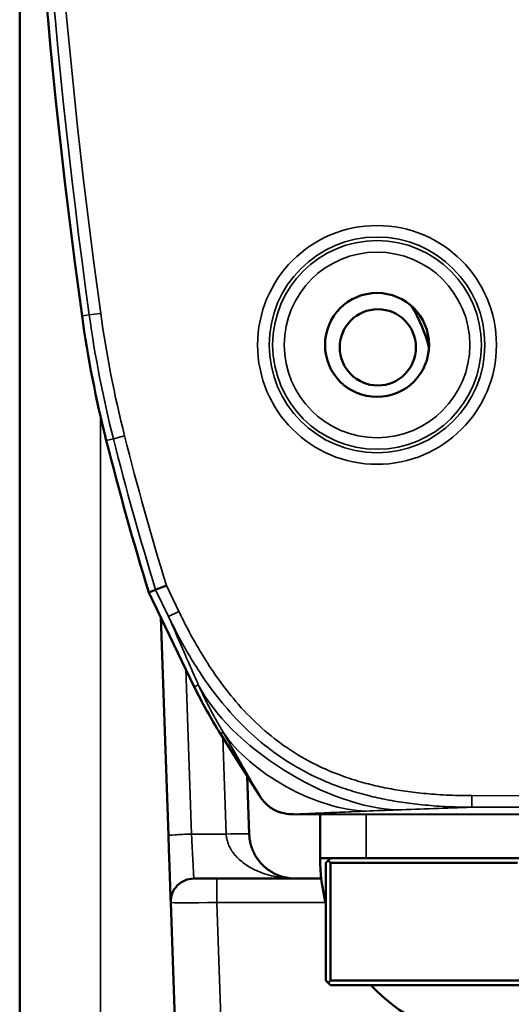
# Model space of a CAD drawing. Header units: millimetres. Extents: x 75 to 4764, y 75 to 3163.
# Tile 67 of 198: x 525 to 547, y 1875 to 1917. Entities that reach past the tile are written whole.
import ezdxf

# ---------------------------------------------------------------- set-up
doc = ezdxf.new("R2010")
doc.units = ezdxf.units.MM
doc.header["$LTSCALE"] = 15
doc.layers.add('Visible (ISO)', color=7, linetype='Continuous', lineweight=50)
doc.layers.add('Visible Narrow (ISO)', color=7, linetype='Continuous', lineweight=35)

msp = doc.modelspace()

# ---------------------------------------------------------------- linework, layer by layer
at = {"layer": 'Visible (ISO)'}
for p, q in [((525.381, 1801.43), (525.381, 1942.828)), ((530.971, 1892.496), (531.265, 1892.611)), ((532.938, 1888.411), (530.971, 1892.496)), ((531.486, 1891.426), (531.816, 1881.966)), ((535.752, 1883.708), (534.07, 1886.37)), ((535.226, 1884.54), (535.314, 1882.036)), ((613.409, 1882.796), (537.229, 1882.894)), ((538.381, 1880.995), (538.381, 1882.892)), ((531.849, 1881.024), (531.877, 1880.215)), ((538.381, 1880.995), (538.831, 1880.995)), ((538.631, 1880.795), (538.731, 1880.895)), ((538.631, 1880.795), (538.631, 1875.695)), ((538.831, 1880.995), (538.731, 1880.895)), ((538.731, 1880.895), (538.831, 1880.795)), ((538.831, 1880.995), (539.509, 1880.995)), ((538.831, 1880.795), (538.831, 1875.695)), ((538.831, 1880.795), (546.931, 1880.795)), ((539.509, 1880.995), (540.381, 1880.995)), ((610.381, 1880.995), (540.381, 1880.995)), ((532.917, 1880.106), (533.916, 1880.106)), ((533.916, 1880.106), (538.431, 1880.106)), ((531.897, 1879.652), (531.905, 1879.425)), ((531.917, 1879.094), (531.917, 1879.071)), ((532.196, 1871.106), (531.917, 1879.071)), ((538.631, 1875.695), (538.731, 1875.595)), ((538.831, 1875.695), (538.731, 1875.595)), ((551.431, 1875.695), (538.831, 1875.695)), ((538.731, 1875.595), (538.831, 1875.495)), ((551.431, 1875.495), (538.831, 1875.495))]:
    msp.add_line(p, q, dxfattribs=at)
for centre, radius in [((540.845, 1903.211), 2.25), ((540.881, 1903.106), 1.65)]:
    msp.add_circle(centre, radius, dxfattribs=at)
for centre, radius, start, end in [((801.671, 1942.416), 276.211, 180.12919, 187.89699), ((536.232, 1901.286), 7.1, 14.9259, 30.3657), ((577.933, 1911.381), 50.331, 187.897, 194.1545), ((656.881, 1931.292), 131.751, 194.15445, 197.12528), ((551.256, 1897.233), 20.331, 205.7164, 212.2964), ((546.381, 1880.995), 8, 180, 194.3615), ((532.917, 1879.106), 1, 90, 182), ((546.381, 1880.995), 8, 223.4325, 270)]:
    msp.add_arc(centre, radius, start, end, dxfattribs=at)
for centre, ratio, start_param, end_param in [((531.731, 1892.794), 0.000039, 1.570807, 3.106686), ((531.438, 1892.679), 0.000036, 3.141592, 3.176498)]:
    msp.add_ellipse(centre, major_axis=(0.467, 0.183), ratio=ratio, start_param=start_param, end_param=end_param, dxfattribs=at)
for points, knots in [([(537.229, 1882.894), (537.093, 1882.894), (536.956, 1882.905), (536.715, 1882.954), (536.608, 1882.986), (536.349, 1883.097), (536.202, 1883.195), (535.951, 1883.428), (535.843, 1883.564), (535.752, 1883.708)], [0, 0, 0, 0, 0.0407362, 0.0407362, 0.073826, 0.073826, 0.1253718, 0.1253718, 0.176544, 0.176544, 0.176544, 0.176544]), ([(535.314, 1882.036), (535.316, 1881.966), (535.323, 1881.895), (535.332, 1881.826), (535.342, 1881.757), (535.355, 1881.69), (535.373, 1881.62), (535.39, 1881.55), (535.412, 1881.478), (535.439, 1881.406), (535.466, 1881.335), (535.497, 1881.264), (535.533, 1881.194), (535.568, 1881.124), (535.609, 1881.055), (535.654, 1880.988), (535.699, 1880.921), (535.749, 1880.856), (535.804, 1880.793), (535.859, 1880.73), (535.918, 1880.67), (535.982, 1880.613), (536.046, 1880.556), (536.115, 1880.502), (536.189, 1880.452), (536.262, 1880.402), (536.341, 1880.356), (536.424, 1880.314), (536.508, 1880.273), (536.596, 1880.236), (536.689, 1880.206), (536.783, 1880.175), (536.881, 1880.15), (536.985, 1880.133), (537.089, 1880.116), (537.199, 1880.106), (537.313, 1880.106)], [0, 0, 0, 0, 0.0833333, 0.0833333, 0.0833333, 0.1666667, 0.1666667, 0.1666667, 0.25, 0.25, 0.25, 0.3333333, 0.3333333, 0.3333333, 0.4166667, 0.4166667, 0.4166667, 0.5, 0.5, 0.5, 0.5833333, 0.5833333, 0.5833333, 0.6666667, 0.6666667, 0.6666667, 0.75, 0.75, 0.75, 0.8333333, 0.8333333, 0.8333333, 0.9166667, 0.9166667, 0.9166667, 1, 1, 1, 1])]:
    msp.add_open_spline(points, degree=3, knots=knots, dxfattribs=at)
for points in [[(531.849, 1881.024), (531.839, 1881.324), (531.827, 1881.646), (531.816, 1881.966)], [(531.897, 1879.652), (531.892, 1879.812), (531.885, 1880.003), (531.877, 1880.215)], [(531.917, 1879.095), (531.915, 1879.141), (531.911, 1879.254), (531.905, 1879.425)]]:
    msp.add_open_spline(points, degree=3, dxfattribs=at)
at = {"layer": 'Visible Narrow (ISO)'}
for p, q in [((528.079, 1904.466), (528.39, 1904.509)), ((528.079, 1904.466), (528.079, 1904.466)), ((528.39, 1904.509), (528.885, 1904.578)), ((528.881, 1801.671), (528.881, 1900.103)), ((529.13, 1899.074), (529.129, 1899.073)), ((529.13, 1899.074), (529.435, 1899.15)), ((529.435, 1899.15), (529.919, 1899.273)), ((531.731, 1892.794), (532.271, 1891.672)), ((532.939, 1888.411), (530.971, 1892.496)), ((531.265, 1892.611), (531.821, 1891.455)), ((531.821, 1891.455), (532.271, 1891.672)), ((532.545, 1889.794), (532.545, 1889.794)), ((532.566, 1889.184), (532.816, 1882.036)), ((532.939, 1888.411), (532.938, 1888.411)), ((532.939, 1888.411), (533.111, 1888.494)), ((534.07, 1886.37), (534.186, 1886.443)), ((535.753, 1883.708), (534.07, 1886.37)), ((534.07, 1886.37), (534.07, 1886.37)), ((534.169, 1886.214), (534.314, 1882.036)), ((535.753, 1883.708), (535.752, 1883.708)), ((544.943, 1883.698), (550.942, 1883.69)), ((544.943, 1883.198), (544.943, 1883.698)), ((613.409, 1882.796), (537.229, 1882.894)), ((537.229, 1882.894), (537.229, 1882.894)), ((540.381, 1880.995), (540.381, 1882.89)), ((544.943, 1883.198), (550.941, 1883.191)), ((534.314, 1882.036), (532.816, 1882.036)), ((533.916, 1879.071), (533.916, 1880.106)), ((533.916, 1879.071), (538.616, 1879.071)), ((534.194, 1871.106), (533.916, 1879.071))]:
    msp.add_line(p, q, dxfattribs=at)
for radius in [5.168, 4.668, 4.517, 4.017]:
    msp.add_circle((540.845, 1903.211), radius, dxfattribs=at)
for centre, radius, start, end in [((801.671, 1942.416), 276.211, 180.12919, 187.89699), ((801.671, 1942.416), 275.897, 180.16216, 187.89699), ((801.671, 1942.416), 275.397, 180.16216, 187.89699), ((577.933, 1911.381), 50.331, 187.897, 194.1545), ((577.933, 1911.381), 50.017, 187.897, 194.1545), ((577.933, 1911.381), 49.517, 187.897, 194.1545), ((656.881, 1931.292), 131.751, 194.15445, 197.12527), ((656.881, 1931.292), 131.437, 194.15445, 197.11499), ((656.881, 1931.292), 130.937, 194.15445, 197.09856), ((551.256, 1897.233), 20.331, 205.7164, 212.2964)]:
    msp.add_arc(centre, radius, start, end, dxfattribs=at)
for centre, major_axis, ratio, start_param, end_param in [((538.477, 1887.478), (-5.566, 3.502), 0.478805, 0.687306, 2.454286), ((538.096, 1886.211), (-4.297, 2.371), 0.495077, 0.766517, 2.375075), ((543.544, 1882.952), (7.321, 0.218), 0.025735, 1.822378, 2.017313), ((532.816, 1882.001), (-0.999, -0.035), 0.034878, 4.711173, 6.283185), ((534.314, 1882.001), (0.999, 0.035), 0.034878, 0, 1.569578), ((533.917, 1879.106), (2, 0.035), 0.017433, 3.141897, 4.711474)]:
    msp.add_ellipse(centre, major_axis=major_axis, ratio=ratio, start_param=start_param, end_param=end_param, dxfattribs=at)
for points, knots in [([(531.821, 1891.455), (531.949, 1891.191), (532.088, 1890.913), (532.239, 1890.628), (532.391, 1890.342), (532.554, 1890.048), (532.737, 1889.741), (532.92, 1889.433), (533.122, 1889.111), (533.353, 1888.773), (533.585, 1888.435), (533.845, 1888.081), (534.14, 1887.72), (534.436, 1887.36), (534.767, 1886.993), (535.124, 1886.644), (535.482, 1886.296), (535.866, 1885.966), (536.244, 1885.681), (536.621, 1885.396), (536.991, 1885.155), (537.351, 1884.946), (537.711, 1884.737), (538.061, 1884.561), (538.399, 1884.41), (538.736, 1884.259), (539.06, 1884.133), (539.368, 1884.026), (539.676, 1883.92), (539.967, 1883.832), (540.249, 1883.756), (540.531, 1883.68), (540.804, 1883.616), (541.074, 1883.561), (541.345, 1883.505), (541.613, 1883.457), (541.898, 1883.414), (542.182, 1883.371), (542.483, 1883.333), (542.802, 1883.301), (543.121, 1883.269), (543.459, 1883.244), (543.815, 1883.226), (544.171, 1883.209), (544.547, 1883.199), (544.943, 1883.198)], [0, 0, 0, 0, 0.066667, 0.066667, 0.066667, 0.133333, 0.133333, 0.133333, 0.2, 0.2, 0.2, 0.266667, 0.266667, 0.266667, 0.333333, 0.333333, 0.333333, 0.4, 0.4, 0.4, 0.466667, 0.466667, 0.466667, 0.533333, 0.533333, 0.533333, 0.6, 0.6, 0.6, 0.666667, 0.666667, 0.666667, 0.733333, 0.733333, 0.733333, 0.8, 0.8, 0.8, 0.866667, 0.866667, 0.866667, 0.933333, 0.933333, 0.933333, 1, 1, 1, 1]), ([(531.822, 1891.454), (531.996, 1891.054), (532.324, 1890.302), (532.758, 1889.303), (533.001, 1888.747), (533.111, 1888.494)], [0.0003136, 0.0003136, 0.0003136, 0.0003136, 0.3333333, 0.6666667, 1, 1, 1, 1]), ([(532.271, 1891.672), (532.397, 1891.412), (532.533, 1891.14), (532.68, 1890.861), (532.828, 1890.582), (532.987, 1890.294), (533.165, 1889.994), (533.343, 1889.693), (533.539, 1889.38), (533.762, 1889.052), (533.986, 1888.723), (534.237, 1888.38), (534.521, 1888.031), (534.806, 1887.682), (535.123, 1887.327), (535.465, 1886.992), (535.808, 1886.657), (536.175, 1886.341), (536.536, 1886.067), (536.896, 1885.794), (537.249, 1885.564), (537.594, 1885.365), (537.938, 1885.165), (538.273, 1884.997), (538.596, 1884.853), (538.919, 1884.709), (539.23, 1884.589), (539.526, 1884.487), (539.822, 1884.386), (540.103, 1884.302), (540.375, 1884.23), (540.647, 1884.157), (540.911, 1884.097), (541.172, 1884.043), (541.434, 1883.99), (541.694, 1883.944), (541.971, 1883.903), (542.247, 1883.862), (542.54, 1883.826), (542.851, 1883.796), (543.161, 1883.765), (543.49, 1883.741), (543.839, 1883.725), (544.187, 1883.708), (544.556, 1883.699), (544.943, 1883.698)], [0, 0, 0, 0, 0.066667, 0.066667, 0.066667, 0.133333, 0.133333, 0.133333, 0.2, 0.2, 0.2, 0.266667, 0.266667, 0.266667, 0.333333, 0.333333, 0.333333, 0.4, 0.4, 0.4, 0.466667, 0.466667, 0.466667, 0.533333, 0.533333, 0.533333, 0.6, 0.6, 0.6, 0.666667, 0.666667, 0.666667, 0.733333, 0.733333, 0.733333, 0.8, 0.8, 0.8, 0.866667, 0.866667, 0.866667, 0.933333, 0.933333, 0.933333, 1, 1, 1, 1]), ([(534.186, 1886.443), (534.356, 1886.147), (534.699, 1885.549), (535.22, 1884.639), (535.574, 1884.02), (535.753, 1883.708)], [0, 0, 0, 0, 0.3333333, 0.6666667, 0.9999999, 0.9999999, 0.9999999, 0.9999999]), ([(537.229, 1882.894), (537.193, 1882.894), (537.154, 1882.895), (537.113, 1882.898), (537.072, 1882.9), (537.029, 1882.904), (536.983, 1882.91), (536.937, 1882.916), (536.889, 1882.924), (536.838, 1882.935), (536.786, 1882.945), (536.732, 1882.959), (536.676, 1882.977), (536.619, 1882.995), (536.559, 1883.018), (536.499, 1883.045), (536.438, 1883.072), (536.376, 1883.105), (536.317, 1883.141), (536.258, 1883.177), (536.202, 1883.217), (536.152, 1883.257), (536.101, 1883.298), (536.056, 1883.339), (536.015, 1883.38), (535.974, 1883.421), (535.937, 1883.461), (535.905, 1883.5), (535.872, 1883.539), (535.843, 1883.577), (535.818, 1883.611), (535.793, 1883.646), (535.771, 1883.679), (535.753, 1883.708)], [0.0000024, 0.0000024, 0.0000024, 0.0000024, 0.0909091, 0.0909091, 0.0909091, 0.1818182, 0.1818182, 0.1818182, 0.2727273, 0.2727273, 0.2727273, 0.3636364, 0.3636364, 0.3636364, 0.4545455, 0.4545455, 0.4545455, 0.5454545, 0.5454545, 0.5454545, 0.6363636, 0.6363636, 0.6363636, 0.7272727, 0.7272727, 0.7272727, 0.8181818, 0.8181818, 0.8181818, 0.9090909, 0.9090909, 0.9090909, 1, 1, 1, 1]), ([(532.816, 1882.036), (532.827, 1881.816), (532.838, 1881.603), (532.849, 1881.404), (532.859, 1881.206), (532.869, 1881.023), (532.877, 1880.866), (532.885, 1880.709), (532.892, 1880.577), (532.898, 1880.468), (532.904, 1880.359), (532.908, 1880.272), (532.911, 1880.208), (532.915, 1880.145), (532.917, 1880.106), (532.917, 1880.106)], [0, 0, 0, 0, 0.2, 0.2, 0.2, 0.4, 0.4, 0.4, 0.6, 0.6, 0.6, 0.8, 0.8, 0.8, 1, 1, 1, 1]), ([(534.314, 1882.036), (534.318, 1881.966), (534.328, 1881.895), (534.342, 1881.826), (534.357, 1881.757), (534.376, 1881.69), (534.403, 1881.62), (534.429, 1881.55), (534.462, 1881.478), (534.502, 1881.406), (534.542, 1881.335), (534.589, 1881.264), (534.643, 1881.194), (534.696, 1881.124), (534.757, 1881.055), (534.825, 1880.988), (534.893, 1880.921), (534.968, 1880.856), (535.05, 1880.793), (535.131, 1880.73), (535.221, 1880.67), (535.317, 1880.613), (535.413, 1880.556), (535.516, 1880.502), (535.627, 1880.452), (535.737, 1880.402), (535.855, 1880.356), (535.98, 1880.314), (536.105, 1880.273), (536.238, 1880.236), (536.378, 1880.206), (536.518, 1880.175), (536.666, 1880.15), (536.822, 1880.133), (536.978, 1880.116), (537.142, 1880.106), (537.313, 1880.106)], [0, 0, 0, 0, 0.0833333, 0.0833333, 0.0833333, 0.1666667, 0.1666667, 0.1666667, 0.25, 0.25, 0.25, 0.3333333, 0.3333333, 0.3333333, 0.4166667, 0.4166667, 0.4166667, 0.5, 0.5, 0.5, 0.5833333, 0.5833333, 0.5833333, 0.6666667, 0.6666667, 0.6666667, 0.75, 0.75, 0.75, 0.8333333, 0.8333333, 0.8333333, 0.9166667, 0.9166667, 0.9166667, 1, 1, 1, 1])]:
    msp.add_open_spline(points, degree=3, knots=knots, dxfattribs=at)
for points in [[(533.111, 1888.494), (533.198, 1888.303), (533.375, 1887.932), (533.644, 1887.405), (533.915, 1886.908), (534.096, 1886.595), (534.186, 1886.443)], [(540.377, 1883.027), (540.036, 1883.013), (539.348, 1882.984), (538.299, 1882.939), (537.588, 1882.909), (537.229, 1882.894)], [(544.943, 1883.198), (544.389, 1883.178), (543.299, 1883.138), (542.24, 1883.099), (541.716, 1883.08)]]:
    msp.add_open_spline(points, degree=3, dxfattribs=at)

doc.saveas('drawing.dxf')
